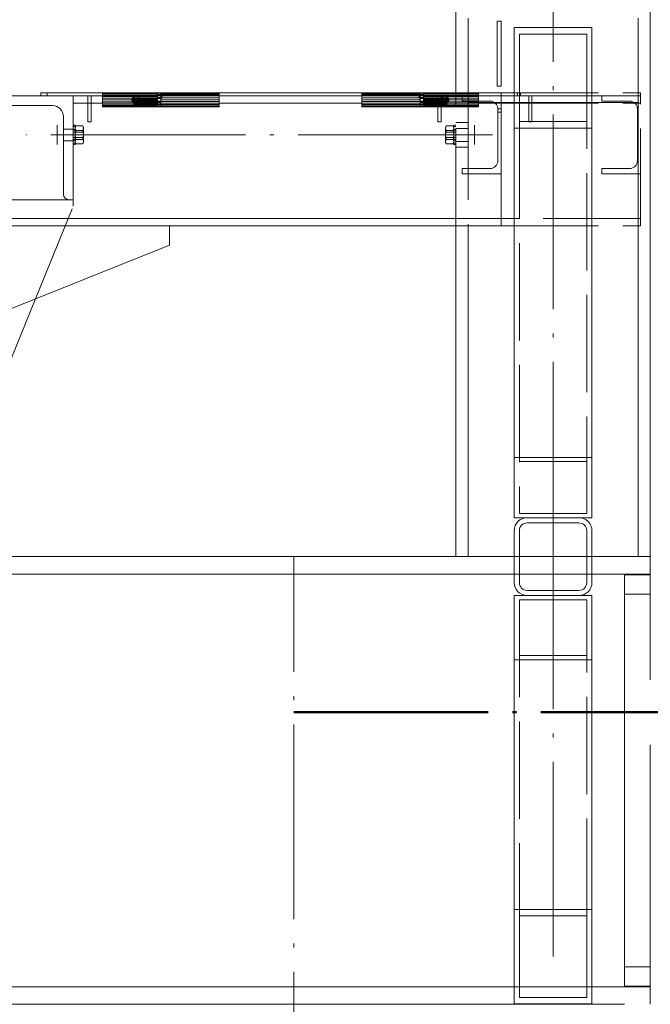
# Paper-space layout 'Layout1' of a CAD drawing. Extents: x -2 to 1380, y -36 to 422.
# Tile 6 of 54: x 124 to 143, y 234 to 264. Entities that reach past the tile are written whole.
import ezdxf

# ---------------------------------------------------------------- set-up
doc = ezdxf.new("R2010")
doc.units = 0
doc.linetypes.add('ACAD_ISO02W100', pattern=[15, 12, -3])
doc.linetypes.add('ACAD_ISO04W100', pattern=[30.5, 24, -3, 0.5, -3])
for name, color, linetype, lineweight in [('SS_1.ET-HALA_TaO-JD', 9, 'CONTINUOUS', 13), ('SS_1.ET-HALA_TaO-JD-LAVKA', 9, 'CONTINUOUS', 13), ('SS_1.ET-HALA_TaO-JD-LAVKA-OKOP.PLECH', 9, 'CONTINUOUS', 13), ('SS_1.ET-HALA_TaO-JD-LAVKA-PLECH', 9, 'CONTINUOUS', 13), ('SS_1.ET-HALA_TaO-JD-LAVKA-PLECH-VYZTUHA', 9, 'CONTINUOUS', 13), ('SS_1.ET-HALA_TaO-JD-LAVKA-ZABRADLI', 9, 'CONTINUOUS', 13), ('SS_1.ET-HALA_TaO-SLOUP', 9, 'CONTINUOUS', 13), ('SS_1.ET-HALA_TaO-ZTUZENI_SVISLE', 9, 'CONTINUOUS', 13), ('SS_2.ET-HALA_TaO-PRISTAVBA-VNITRNI_KCE', 190, 'CONTINUOUS', 50)]:
    doc.layers.add(name, color=color, linetype=linetype, lineweight=lineweight)

psp = doc.layouts.get("Layout1")

# ---------------------------------------------------------------- linework, layer by layer
at = {"layer": 'SS_1.ET-HALA_TaO-JD', "color": 5, "linetype": 'Continuous', "ltscale": 0.25}
for p, q in [((125.4067, 262.0939), (122.2067, 262.0939)), ((125.4067, 258.8939), (125.4067, 262.0939)), ((122.3767, 261.7939), (124.7667, 261.7939)), ((125.1067, 261.4539), (125.1067, 259.0639)), ((125.4067, 258.8939), (125.2767, 258.8939)), ((122.2067, 250.8539), (124.2419, 255.84))]:
    psp.add_line(p, q, dxfattribs=at)
at = {"layer": 'SS_1.ET-HALA_TaO-JD', "color": 7, "linetype": 'ACAD_ISO04W100', "ltscale": 0.25}
for p, q in [((124.9067, 260.5939), (124.9067, 261.1939)), ((124.9067, 260.5939), (124.9067, 261.1939)), ((137.7867, 260.5939), (137.7867, 261.1939)), ((137.7867, 260.5939), (137.7867, 261.1939)), ((138.3427, 260.8939), (123.9427, 260.8939)), ((138.3427, 260.8939), (123.9427, 260.8939))]:
    psp.add_line(p, q, dxfattribs=at)
at = {"layer": 'SS_1.ET-HALA_TaO-JD', "color": 3, "linetype": 'ACAD_ISO02W100', "ltscale": 0.25}
for p, q in [((125.4067, 261.074), (125.1067, 261.074)), ((125.1067, 260.7139), (125.4067, 260.7139))]:
    psp.add_line(p, q, dxfattribs=at)
at = {"layer": 'SS_1.ET-HALA_TaO-JD', "color": 9, "linetype": 'ACAD_ISO02W100', "ltscale": 0.25}
for p, q in [((125.4667, 261.1939), (125.4067, 261.1939)), ((125.4067, 261.1537), (125.4667, 261.1537)), ((125.4667, 261.0639), (125.4067, 261.0639)), ((125.4067, 261.0439), (125.4667, 261.0439)), ((125.4667, 261.0412), (125.4067, 261.0412)), ((125.4667, 261.1537), (125.4667, 261.1939)), ((125.4882, 261.1711), (125.4667, 261.1339)), ((125.4667, 261.1258), (125.4882, 261.1711)), ((125.4882, 261.1711), (125.4667, 261.1018)), ((125.4667, 261.0439), (125.4667, 261.1537)), ((125.4667, 261.1018), (125.4882, 261.0325)), ((125.4667, 261.1018), (125.4815, 261.0539)), ((125.4882, 261.0325), (125.4667, 261.0636)), ((125.4734, 261.0539), (125.4667, 261.0636)), ((125.4667, 260.8939), (125.4667, 261.0439)), ((125.4667, 261.0325), (125.7267, 261.0325)), ((125.4882, 261.0325), (125.4667, 261.0139)), ((125.4667, 260.9561), (125.4882, 261.0325)), ((125.4882, 261.0325), (125.4667, 260.8939)), ((125.4882, 261.0325), (125.4734, 261.0539)), ((125.7053, 261.1711), (125.4882, 261.1711)), ((125.7267, 261.1018), (125.7053, 261.1711)), ((125.7053, 261.1711), (125.7267, 261.1258)), ((125.7267, 261.1339), (125.7053, 261.1711)), ((125.7267, 261.1018), (125.7053, 261.0325)), ((125.7267, 261.0636), (125.7053, 261.0325)), ((125.72, 261.0539), (125.7053, 261.0325)), ((125.7267, 260.8939), (125.7053, 261.0325)), ((125.7267, 260.9561), (125.7053, 261.0325)), ((125.7267, 261.0139), (125.7053, 261.0325)), ((125.7267, 261.0636), (125.72, 261.0539)), ((125.7267, 261.1018), (125.7267, 261.1339)), ((125.7267, 261.0636), (125.7267, 261.1018)), ((125.7267, 261.0139), (125.7267, 261.0636)), ((125.7267, 260.8939), (125.7267, 261.0139)), ((136.9082, 261.1711), (136.8867, 261.1339)), ((136.8867, 261.1258), (136.9082, 261.1711)), ((136.9082, 261.1711), (136.8867, 261.1018)), ((136.8867, 261.1339), (136.8867, 261.1018)), ((136.9082, 261.0325), (136.8867, 261.1018)), ((136.8867, 261.1018), (136.8867, 261.0636)), ((136.9015, 261.0539), (136.8867, 261.1018)), ((136.9082, 261.0325), (136.8867, 261.0636)), ((136.8867, 261.0636), (136.8867, 261.0139)), ((136.8934, 261.0539), (136.8867, 261.0636)), ((136.8867, 261.0325), (137.1467, 261.0325)), ((136.9082, 261.0325), (136.8867, 261.0139)), ((136.9082, 261.0325), (136.8867, 260.9561)), ((136.9082, 261.0325), (136.8867, 260.8939)), ((136.8867, 261.0139), (136.8867, 260.8939)), ((136.9082, 261.0325), (136.8934, 261.0539)), ((137.1253, 261.1711), (136.9082, 261.1711)), ((137.1467, 261.1018), (137.1253, 261.1711)), ((137.1253, 261.1711), (137.1467, 261.1258)), ((137.1467, 261.1339), (137.1253, 261.1711)), ((137.1253, 261.0325), (137.1467, 261.1018)), ((137.1467, 261.0636), (137.1253, 261.0325)), ((137.14, 261.0539), (137.1253, 261.0325)), ((137.1467, 260.8939), (137.1253, 261.0325)), ((137.1253, 261.0325), (137.1467, 260.9561)), ((137.1467, 261.0139), (137.1253, 261.0325)), ((137.1319, 261.0539), (137.1467, 261.1018)), ((137.1467, 261.0636), (137.14, 261.0539)), ((137.2067, 261.1939), (137.1467, 261.1939)), ((137.1467, 261.1939), (137.1467, 261.1537)), ((137.1467, 261.1537), (137.2067, 261.1537)), ((137.1467, 261.1537), (137.1467, 261.0439)), ((137.2067, 261.0639), (137.1467, 261.0639)), ((137.1467, 261.0439), (137.2067, 261.0439)), ((137.1467, 261.0439), (137.1467, 260.8939)), ((137.2067, 261.0412), (137.1467, 261.0412)), ((125.4067, 260.9789), (125.4667, 260.9789)), ((125.4667, 260.8939), (125.4067, 260.8939)), ((125.4067, 260.8089), (125.4667, 260.8089)), ((125.4067, 260.7467), (125.4667, 260.7467)), ((125.4067, 260.7439), (125.4667, 260.7439)), ((125.4067, 260.7239), (125.4667, 260.7239)), ((125.4667, 260.9739), (125.7267, 260.9739)), ((125.4882, 260.7554), (125.4667, 260.8939)), ((125.7267, 260.8939), (125.4667, 260.8939)), ((125.4667, 260.7439), (125.4667, 260.8939)), ((125.4667, 260.8318), (125.4882, 260.7554)), ((125.7267, 260.8139), (125.4667, 260.8139)), ((125.4667, 260.7739), (125.4882, 260.7554)), ((125.7267, 260.7554), (125.4667, 260.7554)), ((125.4882, 260.7554), (125.4667, 260.7242)), ((125.4882, 260.7554), (125.4667, 260.6861)), ((125.4667, 260.6341), (125.4667, 260.7439)), ((125.4815, 260.7339), (125.4667, 260.6861)), ((125.4882, 260.7554), (125.4815, 260.7339)), ((125.7267, 260.8939), (125.7053, 260.7554)), ((125.7267, 260.8318), (125.7053, 260.7554)), ((125.7053, 260.7554), (125.7267, 260.7739)), ((125.7053, 260.7554), (125.7267, 260.6861)), ((125.7267, 260.7242), (125.7053, 260.7554)), ((125.7053, 260.7554), (125.7119, 260.7339)), ((125.7119, 260.7339), (125.7267, 260.6861)), ((125.7267, 260.8318), (125.7267, 260.8939)), ((125.7267, 260.7739), (125.7267, 260.8318)), ((125.7267, 260.6861), (125.7267, 260.7739)), ((136.8867, 260.9739), (137.1467, 260.9739)), ((136.9082, 260.7554), (136.8867, 260.8939)), ((137.1467, 260.8939), (136.8867, 260.8939)), ((136.8867, 260.8939), (136.8867, 260.8318)), ((136.9082, 260.7554), (136.8867, 260.8318)), ((136.8867, 260.8318), (136.8867, 260.7739)), ((137.1467, 260.8139), (136.8867, 260.8139)), ((136.8867, 260.7739), (136.9082, 260.7554)), ((136.8867, 260.7739), (136.8867, 260.6861)), ((137.1467, 260.7554), (136.8867, 260.7554)), ((136.9082, 260.7554), (136.8867, 260.7242)), ((136.8867, 260.6861), (136.9082, 260.7554)), ((136.8867, 260.6861), (136.9015, 260.7339)), ((136.9015, 260.7339), (136.9082, 260.7554)), ((137.1467, 260.8939), (137.1253, 260.7554)), ((137.1253, 260.7554), (137.1467, 260.8318)), ((137.1253, 260.7554), (137.1467, 260.7739)), ((137.1467, 260.6861), (137.1253, 260.7554)), ((137.1467, 260.7242), (137.1253, 260.7554)), ((137.1319, 260.7339), (137.1253, 260.7554)), ((137.1467, 260.6861), (137.1319, 260.7339)), ((137.1467, 260.9789), (137.2067, 260.9789)), ((137.2067, 260.8939), (137.1467, 260.8939)), ((137.1467, 260.8939), (137.1467, 260.7439)), ((137.1467, 260.8089), (137.2067, 260.8089)), ((137.1467, 260.7467), (137.2067, 260.7467)), ((137.1467, 260.7439), (137.2067, 260.7439)), ((137.1467, 260.7439), (137.1467, 260.6341)), ((137.1467, 260.7239), (137.2067, 260.7239)), ((125.4667, 260.6341), (125.4067, 260.6341)), ((125.4067, 260.5939), (125.4667, 260.5939)), ((125.4667, 260.6861), (125.4882, 260.6168)), ((125.4667, 260.6621), (125.4882, 260.6168)), ((125.4667, 260.6539), (125.4882, 260.6168)), ((125.4667, 260.5939), (125.4667, 260.6341)), ((125.4882, 260.6168), (125.7053, 260.6168)), ((125.7053, 260.6168), (125.7267, 260.6861)), ((125.7053, 260.6168), (125.7267, 260.6621)), ((125.7053, 260.6168), (125.7267, 260.6539)), ((125.7267, 260.6621), (125.7267, 260.6861)), ((125.7267, 260.6539), (125.7267, 260.6621)), ((136.8867, 260.6861), (136.9082, 260.6168)), ((136.8867, 260.6861), (136.8867, 260.6621)), ((136.8867, 260.6621), (136.9082, 260.6168)), ((136.8867, 260.6621), (136.8867, 260.6539)), ((136.8867, 260.6539), (136.9082, 260.6168)), ((136.9082, 260.6168), (137.1253, 260.6168)), ((137.1253, 260.6168), (137.1467, 260.6861)), ((137.1253, 260.6168), (137.1467, 260.6621)), ((137.1253, 260.6168), (137.1467, 260.6539)), ((137.2067, 260.6341), (137.1467, 260.6341)), ((137.1467, 260.6341), (137.1467, 260.5939)), ((137.1467, 260.5939), (137.2067, 260.5939)), ((125.4067, 258.6939), (125.4067, 258.8939)), ((124.2419, 255.84), (125.4067, 258.6939))]:
    psp.add_line(p, q, dxfattribs=at)
at = {"layer": 'SS_1.ET-HALA_TaO-JD', "color": 5, "linetype": 'Continuous', "ltscale": 0.25, "extrusion": (-1.41826e-12, -3.42392e-12, -1)}
psp.add_arc((-124.7667, 261.4539, 0), 0.34, 90, 180, dxfattribs=at)
at = {"layer": 'SS_1.ET-HALA_TaO-JD', "color": 5, "linetype": 'Continuous', "ltscale": 0.25}
psp.add_arc((125.2767, 259.0639), 0.17, 180, 270, dxfattribs=at)
at = {"layer": 'SS_1.ET-HALA_TaO-JD-LAVKA', "color": 9, "linetype": 'ACAD_ISO04W100', "ltscale": 0.25}
for p in [(142.9067, 262.0939), (138.6067, 262.0939)]:
    psp.add_line(p, (119.2067, 262.0939), dxfattribs=at)
at = {"layer": 'SS_1.ET-HALA_TaO-JD-LAVKA', "color": 9, "linetype": 'ACAD_ISO02W100', "ltscale": 0.25}
for p, q in [((128.0067, 262.1927), (126.3067, 262.1927)), ((126.3067, 262.1927), (126.3067, 262.1561)), ((128.0067, 262.1783), (126.3067, 262.1783)), ((126.3067, 262.1561), (128.0067, 262.1561)), ((126.3067, 262.1561), (126.3067, 262.0939)), ((128.0067, 262.1162), (126.3067, 262.1162)), ((126.3067, 262.0939), (126.3067, 262.077)), ((126.3067, 262.077), (128.0067, 262.077)), ((126.3067, 262.077), (126.3067, 261.9739)), ((128.0067, 262.021), (126.3067, 262.021)), ((128.0067, 261.9739), (126.3067, 261.9739)), ((126.3067, 261.9739), (126.3067, 261.8739)), ((127.2796, 262.0939), (127.2067, 261.9739)), ((127.2764, 262.0939), (127.2067, 261.9739)), ((127.2067, 261.9739), (127.2867, 262.0807)), ((127.2867, 262.0645), (127.2067, 261.9739)), ((127.2067, 261.9739), (127.2867, 262.0211)), ((127.2867, 261.999), (127.2067, 261.9739)), ((127.2067, 261.9739), (127.2867, 261.8362)), ((127.2867, 261.8421), (127.2067, 261.9739)), ((127.2067, 261.9739), (127.2817, 261.8739)), ((127.2867, 261.8834), (127.2067, 261.9739)), ((127.2867, 261.9268), (127.2067, 261.9739)), ((127.2867, 261.9489), (127.2067, 261.9739)), ((127.2867, 262.1117), (127.2764, 262.0939)), ((127.2867, 262.1057), (127.2796, 262.0939)), ((128.0067, 262.1117), (127.2867, 262.1117)), ((127.2867, 262.1117), (127.2867, 262.0807)), ((128.0067, 262.1057), (127.2867, 262.1057)), ((127.2867, 262.0807), (127.4267, 262.0807)), ((127.2867, 262.0807), (127.2867, 262.0211)), ((128.0067, 262.0645), (127.2867, 262.0645)), ((127.2867, 262.0211), (127.4267, 262.0211)), ((127.2867, 262.0211), (127.2867, 261.9489)), ((128.0067, 261.999), (127.2867, 261.999)), ((127.4267, 261.9489), (127.2867, 261.9489)), ((127.2867, 261.9489), (127.2867, 261.8834)), ((127.2867, 261.9268), (128.0067, 261.9268)), ((127.4094, 262.0963), (127.4067, 262.0869)), ((127.4073, 262.0939), (127.4067, 262.092)), ((127.4067, 262.092), (127.4067, 262.0654)), ((127.4094, 262.0731), (127.4067, 262.0654)), ((127.4067, 262.0654), (127.4067, 262.0144)), ((127.4094, 262.058), (127.4067, 262.0516)), ((127.4094, 262.0177), (127.4067, 262.0144)), ((127.4067, 262.0144), (127.4067, 261.9525)), ((127.4094, 261.9972), (127.4067, 261.9954)), ((127.4094, 261.9507), (127.4067, 261.9525)), ((127.4067, 261.9525), (127.4067, 261.8963)), ((127.4067, 261.9335), (127.4094, 261.9301)), ((127.4094, 262.1018), (127.4073, 262.0939)), ((127.4167, 262.109), (127.4094, 262.1018)), ((127.4167, 262.1032), (127.4094, 262.0963)), ((127.4094, 262.0939), (127.4094, 262.1018)), ((127.4094, 262.0731), (127.4094, 262.0939)), ((127.4167, 262.0787), (127.4094, 262.0731)), ((127.4094, 262.0177), (127.4094, 262.0731)), ((127.4167, 262.0628), (127.4094, 262.058)), ((127.4167, 262.0202), (127.4094, 262.0177)), ((127.4094, 261.9507), (127.4094, 262.0177)), ((127.4167, 261.9985), (127.4094, 261.9972)), ((127.4167, 261.9494), (127.4094, 261.9507)), ((127.4094, 261.8898), (127.4094, 261.9507)), ((127.4094, 261.9301), (127.4167, 261.9277)), ((127.4267, 262.1117), (127.4167, 262.109)), ((127.4167, 262.0939), (127.4167, 262.109)), ((127.4267, 262.1057), (127.4167, 262.1032)), ((127.4167, 262.0787), (127.4167, 262.0939)), ((127.4267, 262.0807), (127.4167, 262.0787)), ((127.4167, 262.0202), (127.4167, 262.0787)), ((127.4267, 262.0645), (127.4167, 262.0628)), ((127.4267, 262.0211), (127.4167, 262.0202)), ((127.4167, 261.9494), (127.4167, 262.0202)), ((127.4267, 261.999), (127.4167, 261.9985)), ((127.4267, 261.9489), (127.4167, 261.9494)), ((127.4167, 261.8851), (127.4167, 261.9494)), ((127.4267, 261.9268), (127.4167, 261.9277)), ((127.4267, 262.1117), (127.4267, 262.0939)), ((127.4267, 262.0939), (127.4267, 262.0807)), ((127.4267, 262.0807), (128.0067, 262.0807)), ((127.4267, 262.0807), (127.4267, 262.0211)), ((127.4267, 262.0211), (128.0067, 262.0211)), ((127.4267, 262.0211), (127.4267, 261.9489)), ((128.0067, 261.9489), (127.4267, 261.9489)), ((127.4267, 261.9489), (127.4267, 261.8834)), ((128.0067, 261.9739), (127.9694, 261.8739)), ((127.9851, 261.9016), (128.0067, 261.9739)), ((128.0067, 262.1904), (128.0067, 262.1927)), ((128.1067, 262.1904), (128.0067, 262.1904)), ((128.0067, 262.1748), (128.0067, 262.1904)), ((128.1067, 262.1811), (128.0067, 262.1811)), ((128.0067, 262.1561), (128.0067, 262.1748)), ((128.0067, 262.1467), (128.0067, 262.1561)), ((128.0067, 262.1417), (128.0067, 262.1467)), ((128.1067, 262.1417), (128.0067, 262.1417)), ((128.0067, 262.1124), (128.0067, 262.1417)), ((128.1067, 262.1162), (128.0067, 262.1162)), ((128.0067, 262.0939), (128.0067, 262.1124)), ((128.0067, 262.077), (128.0067, 262.0939)), ((128.0067, 262.0606), (128.0067, 262.077)), ((128.0067, 262.0481), (128.0067, 262.0606)), ((128.1067, 262.0481), (128.0067, 262.0481)), ((128.0067, 262.0146), (128.0067, 262.0481)), ((128.0067, 261.9739), (128.0067, 262.0146)), ((128.1067, 262.0133), (128.0067, 262.0133)), ((128.0067, 261.9528), (128.0067, 261.9739)), ((128.0067, 261.9346), (128.0067, 261.9528)), ((128.1067, 261.9346), (128.0067, 261.9346)), ((128.0067, 261.9096), (128.0067, 261.9346)), ((128.1067, 262.191), (128.1284, 262.1671)), ((128.1715, 262.1627), (128.1067, 262.191)), ((129.9067, 262.191), (128.1067, 262.191)), ((128.1067, 262.191), (128.1067, 262.1904)), ((128.1067, 262.1904), (128.1067, 262.1839)), ((128.1067, 262.1839), (128.1067, 262.1825)), ((129.9067, 262.1825), (128.1067, 262.1825)), ((128.1067, 262.1825), (128.1067, 262.157)), ((128.1284, 262.1671), (128.1067, 262.1513)), ((128.1067, 262.157), (128.1067, 262.1417)), ((128.1368, 262.1218), (128.1067, 262.1513)), ((128.1067, 261.9739), (128.1715, 262.1474)), ((128.1067, 262.1417), (128.1067, 262.1322)), ((128.1067, 262.1322), (128.1067, 262.1254)), ((129.9067, 262.1254), (128.1067, 262.1254)), ((128.1067, 262.1254), (128.1067, 262.0939)), ((128.1368, 262.1106), (128.1067, 262.0734)), ((128.1067, 262.0939), (128.1067, 262.078)), ((128.1067, 262.078), (128.1067, 262.0481)), ((128.1067, 262.0734), (128.1284, 262.0463)), ((128.1067, 262.0481), (128.1067, 262.0403)), ((128.1284, 262.0463), (128.1067, 261.9739)), ((128.1067, 262.0403), (128.1067, 262.033)), ((129.9067, 262.033), (128.1067, 262.033)), ((128.1067, 262.033), (128.1067, 261.9673)), ((129.9067, 261.9739), (128.1067, 261.9739)), ((128.1067, 261.9673), (128.1067, 261.9346)), ((128.1067, 261.9346), (128.1067, 261.931)), ((128.1067, 261.931), (128.1067, 261.9268)), ((129.9067, 261.9268), (128.1067, 261.9268)), ((128.1067, 261.9268), (128.1067, 261.8739)), ((128.1284, 262.1671), (128.1368, 262.1218)), ((128.1368, 262.1106), (128.1284, 262.0463)), ((128.1368, 262.1218), (128.1368, 262.1106)), ((129.9067, 262.1627), (128.1715, 262.1627)), ((128.1715, 262.1474), (128.1715, 262.1627)), ((129.9067, 262.1474), (128.1715, 262.1474)), ((129.9067, 262.191), (129.9067, 262.1825)), ((129.9067, 262.1825), (129.9067, 262.1254)), ((129.9067, 262.1254), (129.9067, 262.0939)), ((129.9067, 262.0939), (129.9067, 262.033)), ((129.9067, 262.033), (129.9067, 261.9268)), ((129.9067, 261.9268), (129.9067, 261.8316)), ((136.1067, 262.191), (134.3067, 262.191)), ((134.3067, 262.1825), (134.3067, 262.191)), ((136.1067, 262.1825), (134.3067, 262.1825)), ((134.3067, 262.1254), (134.3067, 262.1825)), ((136.0419, 262.1627), (134.3067, 262.1627)), ((136.0419, 262.1474), (134.3067, 262.1474)), ((136.1067, 262.1254), (134.3067, 262.1254)), ((134.3067, 262.0939), (134.3067, 262.1254)), ((134.3067, 262.033), (134.3067, 262.0939)), ((136.1067, 262.033), (134.3067, 262.033)), ((134.3067, 261.9268), (134.3067, 262.033)), ((136.1067, 261.9739), (134.3067, 261.9739)), ((136.1067, 261.9268), (134.3067, 261.9268)), ((134.3067, 261.8316), (134.3067, 261.9268)), ((136.1067, 262.191), (136.0419, 262.1627)), ((136.0419, 262.1627), (136.0419, 262.1474)), ((136.0419, 262.1474), (136.1067, 261.9739)), ((136.0766, 262.1218), (136.0851, 262.1671)), ((136.1067, 262.1513), (136.0766, 262.1218)), ((136.0766, 262.1106), (136.0766, 262.1218)), ((136.0851, 262.0463), (136.0766, 262.1106)), ((136.1067, 262.0734), (136.0766, 262.1106)), ((136.0851, 262.1671), (136.1067, 262.191)), ((136.1067, 262.1513), (136.0851, 262.1671)), ((136.0851, 262.0463), (136.1067, 262.0734)), ((136.1067, 261.9739), (136.0851, 262.0463)), ((136.1067, 262.1904), (136.1067, 262.191)), ((136.2067, 262.1904), (136.1067, 262.1904)), ((136.1067, 262.1839), (136.1067, 262.1904)), ((136.1067, 262.1825), (136.1067, 262.1839)), ((136.1067, 262.157), (136.1067, 262.1825)), ((136.2067, 262.1811), (136.1067, 262.1811)), ((136.1067, 262.1417), (136.1067, 262.157)), ((136.2067, 262.1417), (136.1067, 262.1417)), ((136.1067, 262.1322), (136.1067, 262.1417)), ((136.1067, 262.1254), (136.1067, 262.1322)), ((136.1067, 262.0939), (136.1067, 262.1254)), ((136.2067, 262.1162), (136.1067, 262.1162)), ((136.1067, 262.078), (136.1067, 262.0939)), ((136.1067, 262.0481), (136.1067, 262.078)), ((136.2067, 262.0481), (136.1067, 262.0481)), ((136.1067, 262.0403), (136.1067, 262.0481)), ((136.1067, 262.033), (136.1067, 262.0403)), ((136.1067, 261.9673), (136.1067, 262.033)), ((136.2067, 262.0133), (136.1067, 262.0133)), ((136.1067, 261.9346), (136.1067, 261.9673)), ((136.2067, 261.9346), (136.1067, 261.9346)), ((136.1067, 261.931), (136.1067, 261.9346)), ((136.1067, 261.9268), (136.1067, 261.931)), ((136.1067, 261.8739), (136.1067, 261.9268)), ((137.9067, 262.1927), (136.2067, 262.1927)), ((136.2067, 262.1927), (136.2067, 262.1904)), ((136.2067, 262.1904), (136.2067, 262.1748)), ((137.9067, 262.1783), (136.2067, 262.1783)), ((136.2067, 262.1748), (136.2067, 262.1561)), ((136.2067, 262.1561), (137.9067, 262.1561)), ((136.2067, 262.1561), (136.2067, 262.1467)), ((136.2067, 262.1467), (136.2067, 262.1417)), ((136.2067, 262.1417), (136.2067, 262.1124)), ((137.9067, 262.1162), (136.2067, 262.1162)), ((136.2067, 262.1124), (136.2067, 262.0939)), ((136.9267, 262.1117), (136.2067, 262.1117)), ((136.9267, 262.1057), (136.2067, 262.1057)), ((136.2067, 262.0939), (136.2067, 262.077)), ((136.2067, 262.0807), (136.6567, 262.0807)), ((136.2067, 262.077), (137.9067, 262.077)), ((136.2067, 262.077), (136.2067, 262.0606)), ((136.9267, 262.0645), (136.2067, 262.0645)), ((136.2067, 262.0606), (136.2067, 262.0481)), ((136.2067, 262.0481), (136.2067, 262.0146)), ((136.2067, 262.0211), (136.6567, 262.0211)), ((137.9067, 262.021), (136.2067, 262.021)), ((136.2067, 262.0146), (136.2067, 261.9739)), ((136.9267, 261.999), (136.2067, 261.999)), ((136.2067, 261.9739), (136.2284, 261.9016)), ((136.2441, 261.8739), (136.2067, 261.9739)), ((136.6567, 261.9739), (136.2067, 261.9739)), ((136.2067, 261.9739), (136.2067, 261.9528)), ((136.2067, 261.9528), (136.2067, 261.9346)), ((136.6567, 261.9489), (136.2067, 261.9489)), ((136.2067, 261.9346), (136.2067, 261.9096)), ((136.2067, 261.9268), (136.9267, 261.9268)), ((136.6567, 262.0807), (136.7867, 262.0807)), ((136.6567, 262.0211), (136.7867, 262.0211)), ((137.9067, 261.9739), (136.6567, 261.9739)), ((136.7867, 261.9489), (136.6567, 261.9489)), ((136.7967, 262.109), (136.7867, 262.1117)), ((136.7867, 262.0939), (136.7867, 262.1117)), ((136.7967, 262.1032), (136.7867, 262.1057)), ((136.7867, 262.0807), (136.7867, 262.0939)), ((136.7967, 262.0787), (136.7867, 262.0807)), ((136.7867, 262.0807), (136.9267, 262.0807)), ((136.7867, 262.0211), (136.7867, 262.0807)), ((136.7967, 262.0628), (136.7867, 262.0645)), ((136.7967, 262.0202), (136.7867, 262.0211)), ((136.7867, 262.0211), (136.9267, 262.0211)), ((136.7867, 261.9489), (136.7867, 262.0211)), ((136.7967, 261.9985), (136.7867, 261.999)), ((136.7967, 261.9494), (136.7867, 261.9489)), ((136.9267, 261.9489), (136.7867, 261.9489)), ((136.7867, 261.8834), (136.7867, 261.9489)), ((136.7967, 261.9277), (136.7867, 261.9268)), ((136.804, 262.1018), (136.7967, 262.109)), ((136.7967, 262.109), (136.7967, 262.0939)), ((136.804, 262.0963), (136.7967, 262.1032)), ((136.7967, 262.0939), (136.7967, 262.0787)), ((136.804, 262.0731), (136.7967, 262.0787)), ((136.7967, 262.0787), (136.7967, 262.0202)), ((136.804, 262.058), (136.7967, 262.0628)), ((136.804, 262.0177), (136.7967, 262.0202)), ((136.7967, 262.0202), (136.7967, 261.9494)), ((136.804, 261.9972), (136.7967, 261.9985)), ((136.804, 261.9507), (136.7967, 261.9494)), ((136.7967, 261.9494), (136.7967, 261.8851)), ((136.7967, 261.9277), (136.804, 261.9301)), ((136.8062, 262.0939), (136.804, 262.1018)), ((136.804, 262.1018), (136.804, 262.0939)), ((136.8067, 262.0869), (136.804, 262.0963)), ((136.804, 262.0939), (136.804, 262.0731)), ((136.8067, 262.0654), (136.804, 262.0731)), ((136.804, 262.0731), (136.804, 262.0177)), ((136.8067, 262.0516), (136.804, 262.058)), ((136.8067, 262.0144), (136.804, 262.0177)), ((136.804, 262.0177), (136.804, 261.9507)), ((136.8067, 261.9954), (136.804, 261.9972)), ((136.8067, 261.9525), (136.804, 261.9507)), ((136.804, 261.9507), (136.804, 261.8898)), ((136.804, 261.9301), (136.8067, 261.9335)), ((136.8067, 262.092), (136.8062, 262.0939)), ((136.8067, 262.0654), (136.8067, 262.092)), ((136.8067, 262.0144), (136.8067, 262.0654)), ((136.8067, 261.9525), (136.8067, 262.0144)), ((136.8067, 261.8963), (136.8067, 261.9525)), ((136.937, 262.0939), (136.9267, 262.1117)), ((136.9267, 262.0807), (136.9267, 262.1117)), ((136.9339, 262.0939), (136.9267, 262.1057)), ((136.9267, 262.0807), (137.0067, 261.9739)), ((136.9267, 262.0211), (136.9267, 262.0807)), ((137.0067, 261.9739), (136.9267, 262.0645)), ((136.9267, 262.0211), (137.0067, 261.9739)), ((136.9267, 261.9489), (136.9267, 262.0211)), ((137.0067, 261.9739), (136.9267, 261.999)), ((137.0067, 261.9739), (136.9267, 261.9489)), ((137.0067, 261.9739), (136.9267, 261.9268)), ((137.0067, 261.9739), (136.9267, 261.8834)), ((137.0067, 261.9739), (136.9267, 261.8421)), ((136.9267, 261.8362), (137.0067, 261.9739)), ((136.9267, 261.8834), (136.9267, 261.9489)), ((136.9318, 261.8739), (137.0067, 261.9739)), ((137.0067, 261.9739), (136.9339, 262.0939)), ((137.0067, 261.9739), (136.937, 262.0939)), ((137.9067, 262.1561), (137.9067, 262.1927)), ((137.9067, 262.0939), (137.9067, 262.1561)), ((137.9067, 262.077), (137.9067, 262.0939)), ((137.9067, 261.9739), (137.9067, 262.077)), ((137.9067, 261.8939), (137.9067, 261.9739)), ((141.7067, 262.0939), (141.7067, 261.9339)), ((141.7067, 261.9339), (142.5667, 261.9339)), ((142.9067, 258.0939), (142.9067, 262.0939)), ((128.0067, 261.9149), (126.3067, 261.9149)), ((126.3067, 261.8739), (126.3067, 261.8004)), ((126.3067, 261.8225), (128.0067, 261.8225)), ((127.9419, 261.8004), (126.3067, 261.8004)), ((126.3067, 261.8004), (126.3067, 261.7852)), ((127.9419, 261.7852), (126.3067, 261.7852)), ((126.3067, 261.7852), (126.3067, 261.7569)), ((126.3067, 261.7654), (128.0067, 261.7654)), ((126.3067, 261.7569), (128.0067, 261.7569)), ((127.2817, 261.8739), (127.2867, 261.8672)), ((127.4267, 261.8834), (127.2867, 261.8834)), ((127.2867, 261.8834), (127.2867, 261.8421)), ((127.2867, 261.8672), (128.0067, 261.8672)), ((127.4267, 261.8421), (127.2867, 261.8421)), ((127.2867, 261.8421), (127.2867, 261.8362)), ((127.2867, 261.8362), (128.0067, 261.8362)), ((127.4094, 261.8898), (127.4067, 261.8963)), ((127.4067, 261.8963), (127.4067, 261.8739)), ((127.4094, 261.8748), (127.4067, 261.8824)), ((127.4067, 261.8739), (127.4067, 261.861)), ((127.4094, 261.8515), (127.4067, 261.861)), ((127.4067, 261.861), (127.4067, 261.8559)), ((127.4067, 261.8559), (127.4094, 261.846)), ((127.4167, 261.8851), (127.4094, 261.8898)), ((127.4094, 261.8739), (127.4094, 261.8898)), ((127.4167, 261.8692), (127.4094, 261.8748)), ((127.4094, 261.8515), (127.4094, 261.8739)), ((127.4167, 261.8446), (127.4094, 261.8515)), ((127.4094, 261.846), (127.4094, 261.8515)), ((127.4094, 261.846), (127.4167, 261.8388)), ((127.4267, 261.8834), (127.4167, 261.8851)), ((127.4167, 261.8739), (127.4167, 261.8851)), ((127.4167, 261.8446), (127.4167, 261.8739)), ((127.4267, 261.8672), (127.4167, 261.8692)), ((127.4267, 261.8421), (127.4167, 261.8446)), ((127.4167, 261.8388), (127.4167, 261.8446)), ((127.4167, 261.8388), (127.4267, 261.8362)), ((128.0067, 261.8834), (127.4267, 261.8834)), ((127.4267, 261.8834), (127.4267, 261.8739)), ((127.4267, 261.8739), (127.4267, 261.8421)), ((128.0067, 261.8421), (127.4267, 261.8421)), ((127.4267, 261.8421), (127.4267, 261.8362)), ((127.9694, 261.8739), (127.9419, 261.8004)), ((127.9419, 261.8004), (127.9419, 261.7852)), ((127.9419, 261.7852), (128.0067, 261.7569)), ((128.0063, 261.8739), (127.9766, 261.8373)), ((127.9766, 261.8373), (127.9815, 261.8739)), ((127.9766, 261.8373), (127.9766, 261.8261)), ((127.9766, 261.8261), (127.9851, 261.7808)), ((127.9766, 261.8261), (128.0067, 261.7965)), ((127.9815, 261.8739), (127.9851, 261.9016)), ((128.0067, 261.8745), (127.9851, 261.9016)), ((128.0067, 261.7965), (127.9851, 261.7808)), ((127.9851, 261.7808), (128.0067, 261.7569)), ((128.0067, 261.8745), (128.0063, 261.8739)), ((128.0067, 261.8745), (128.0067, 261.9096)), ((128.1067, 261.8998), (128.0067, 261.8998)), ((128.0067, 261.8739), (128.0067, 261.8745)), ((128.0067, 261.8527), (128.0067, 261.8739)), ((128.0067, 261.8316), (128.0067, 261.8527)), ((128.1067, 261.8316), (128.0067, 261.8316)), ((128.0067, 261.8184), (128.0067, 261.8316)), ((128.0067, 261.7965), (128.0067, 261.8184)), ((128.1067, 261.8062), (128.0067, 261.8062)), ((128.0067, 261.7826), (128.0067, 261.7965)), ((128.0067, 261.7668), (128.0067, 261.7826)), ((128.1067, 261.7668), (128.0067, 261.7668)), ((128.0067, 261.7653), (128.0067, 261.7668)), ((128.0067, 261.7569), (128.0067, 261.7653)), ((128.0067, 261.7575), (128.1067, 261.7575)), ((128.1067, 261.8739), (128.1067, 261.8316)), ((128.1067, 261.8709), (129.9067, 261.8709)), ((129.9067, 261.8316), (128.1067, 261.8316)), ((128.1067, 261.8316), (128.1067, 261.7696)), ((129.9067, 261.7918), (128.1067, 261.7918)), ((128.1067, 261.7696), (129.9067, 261.7696)), ((128.1067, 261.7696), (128.1067, 261.769)), ((128.1067, 261.769), (128.1067, 261.7668)), ((128.1067, 261.7668), (128.1067, 261.7641)), ((128.1067, 261.7641), (128.1067, 261.7552)), ((128.1067, 261.7552), (129.9067, 261.7552)), ((129.9067, 261.8316), (129.9067, 261.7696)), ((129.9067, 261.7696), (129.9067, 261.7552)), ((134.3067, 261.8709), (136.1067, 261.8709)), ((136.1067, 261.8316), (134.3067, 261.8316)), ((134.3067, 261.7696), (134.3067, 261.8316)), ((136.1067, 261.7918), (134.3067, 261.7918)), ((134.3067, 261.7696), (136.1067, 261.7696)), ((134.3067, 261.7552), (134.3067, 261.7696)), ((134.3067, 261.7552), (136.1067, 261.7552)), ((136.2067, 261.8998), (136.1067, 261.8998)), ((136.1067, 261.8316), (136.1067, 261.8739)), ((136.2067, 261.8316), (136.1067, 261.8316)), ((136.1067, 261.7696), (136.1067, 261.8316)), ((136.2067, 261.8062), (136.1067, 261.8062)), ((136.1067, 261.769), (136.1067, 261.7696)), ((136.1067, 261.7668), (136.1067, 261.769)), ((136.2067, 261.7668), (136.1067, 261.7668)), ((136.1067, 261.7641), (136.1067, 261.7668)), ((136.1067, 261.7552), (136.1067, 261.7641)), ((136.1067, 261.7575), (136.2067, 261.7575)), ((137.9067, 261.9149), (136.2067, 261.9149)), ((136.2067, 261.9096), (136.2067, 261.8745)), ((136.2284, 261.9016), (136.2067, 261.8745)), ((136.6567, 261.8834), (136.2067, 261.8834)), ((136.2072, 261.8739), (136.2067, 261.8745)), ((136.2067, 261.8745), (136.2067, 261.8739)), ((136.2067, 261.8739), (136.2067, 261.8527)), ((136.2067, 261.8672), (136.9267, 261.8672)), ((136.2067, 261.8527), (136.2067, 261.8316)), ((136.6567, 261.8421), (136.2067, 261.8421)), ((136.2067, 261.8362), (136.9267, 261.8362)), ((136.2067, 261.8316), (136.2067, 261.8184)), ((136.2067, 261.7965), (136.2368, 261.8261)), ((136.2067, 261.8225), (137.9067, 261.8225)), ((136.2067, 261.8184), (136.2067, 261.7965)), ((136.2284, 261.7808), (136.2067, 261.7965)), ((136.2067, 261.7965), (136.2067, 261.7826)), ((136.2067, 261.7569), (136.2715, 261.7852)), ((136.2067, 261.7826), (136.2067, 261.7668)), ((136.2067, 261.7569), (136.2284, 261.7808)), ((136.2067, 261.7668), (136.2067, 261.7653)), ((136.2067, 261.7654), (137.9067, 261.7654)), ((136.2067, 261.7653), (136.2067, 261.7569)), ((136.2067, 261.7569), (137.9067, 261.7569)), ((136.2368, 261.8373), (136.2072, 261.8739)), ((136.2284, 261.9016), (136.232, 261.8739)), ((136.2284, 261.7808), (136.2368, 261.8261)), ((136.232, 261.8739), (136.2368, 261.8373)), ((136.2368, 261.8261), (136.2368, 261.8373)), ((136.2715, 261.8004), (136.2441, 261.8739)), ((137.9067, 261.8004), (136.2715, 261.8004)), ((136.2715, 261.7852), (136.2715, 261.8004)), ((137.9067, 261.7852), (136.2715, 261.7852)), ((136.7867, 261.8834), (136.6567, 261.8834)), ((136.7867, 261.8421), (136.6567, 261.8421)), ((136.7967, 261.8851), (136.7867, 261.8834)), ((136.9267, 261.8834), (136.7867, 261.8834)), ((136.7867, 261.8739), (136.7867, 261.8834)), ((136.7867, 261.8421), (136.7867, 261.8739)), ((136.7967, 261.8692), (136.7867, 261.8672)), ((136.7967, 261.8446), (136.7867, 261.8421)), ((136.9267, 261.8421), (136.7867, 261.8421)), ((136.7867, 261.8362), (136.7867, 261.8421)), ((136.7867, 261.8362), (136.7967, 261.8388)), ((136.804, 261.8898), (136.7967, 261.8851)), ((136.7967, 261.8851), (136.7967, 261.8739)), ((136.804, 261.8748), (136.7967, 261.8692)), ((136.7967, 261.8739), (136.7967, 261.8446)), ((136.804, 261.8515), (136.7967, 261.8446)), ((136.7967, 261.8388), (136.804, 261.846)), ((136.7967, 261.8446), (136.7967, 261.8388)), ((136.8067, 261.8963), (136.804, 261.8898)), ((136.804, 261.8898), (136.804, 261.8739)), ((136.8067, 261.8824), (136.804, 261.8748)), ((136.804, 261.8739), (136.804, 261.8515)), ((136.8067, 261.861), (136.804, 261.8515)), ((136.804, 261.846), (136.8067, 261.8559)), ((136.804, 261.8515), (136.804, 261.846)), ((136.8067, 261.8739), (136.8067, 261.8963)), ((136.8067, 261.861), (136.8067, 261.8739)), ((136.8067, 261.8559), (136.8067, 261.861)), ((136.9267, 261.8421), (136.9267, 261.8834)), ((136.9267, 261.8672), (136.9318, 261.8739)), ((136.9267, 261.8362), (136.9267, 261.8421)), ((137.9067, 261.8739), (137.9067, 261.8939)), ((137.9067, 261.8004), (137.9067, 261.8739)), ((137.9067, 261.7852), (137.9067, 261.8004)), ((137.9067, 261.7569), (137.9067, 261.7852)), ((138.4116, 261.8739), (138.6067, 261.8739)), ((138.6067, 261.6939), (138.5067, 261.6939)), ((138.6067, 261.8739), (142.9067, 261.8739)), ((142.8067, 261.6939), (142.8067, 260.0939)), ((138.6067, 261.5939), (138.5067, 261.5939)), ((142.5667, 259.8539), (141.7067, 259.8539)), ((141.7067, 259.8539), (141.7067, 259.6939)), ((141.7067, 259.6939), (142.9067, 259.6939)), ((142.9067, 258.3139), (138.6067, 258.3139)), ((138.6067, 258.0939), (142.9067, 258.0939))]:
    psp.add_line(p, q, dxfattribs=at)
at = {"layer": 'SS_1.ET-HALA_TaO-JD-LAVKA', "color": 5, "linetype": 'Continuous', "ltscale": 0.25}
for p, q in [((137.4067, 262.0939), (137.4067, 261.9339)), ((137.4067, 261.9339), (138.2667, 261.9339)), ((138.6067, 262.0939), (138.6067, 259.6939)), ((125.4067, 261.8739), (138.4116, 261.8739)), ((138.5067, 261.6939), (138.5067, 260.0939)), ((138.2667, 259.8539), (137.4067, 259.8539)), ((137.4067, 259.8539), (137.4067, 259.6939)), ((137.4067, 259.6939), (138.6067, 259.6939)), ((138.6067, 259.6939), (138.6067, 258.0939)), ((125.2767, 258.8939), (119.3767, 258.8939)), ((138.6067, 258.3139), (119.3767, 258.3139)), ((119.3767, 258.0939), (138.6067, 258.0939)), ((128.3767, 257.4939), (128.3767, 258.0939)), ((120.3767, 254.2939), (128.3767, 257.4939))]:
    psp.add_line(p, q, dxfattribs=at)
at = {"layer": 'SS_1.ET-HALA_TaO-JD-LAVKA', "color": 5, "linetype": 'Continuous', "ltscale": 0.25, "extrusion": (-3.7494e-33, 6.12323e-17, -1)}
psp.add_arc((-138.2667, 261.6939), 0.24, 90, 180, dxfattribs=at)
at = {"layer": 'SS_1.ET-HALA_TaO-JD-LAVKA', "color": 9, "linetype": 'ACAD_ISO02W100', "ltscale": 0.25, "extrusion": (-3.7494e-33, 6.12323e-17, -1)}
for centre, start, end in [((-142.5667, 261.6939), 90, 180), ((-142.5667, 260.0939), 180, 270)]:
    psp.add_arc(centre, 0.24, start, end, dxfattribs=at)
at = {"layer": 'SS_1.ET-HALA_TaO-JD-LAVKA', "color": 5, "linetype": 'Continuous', "ltscale": 0.25, "extrusion": (-2.0092e-12, 4.8507e-12, -1)}
psp.add_arc((-138.2667, 260.0939), 0.24, 180, 270, dxfattribs=at)
at = {"layer": 'SS_1.ET-HALA_TaO-JD-LAVKA-OKOP.PLECH', "color": 5, "linetype": 'Continuous', "ltscale": 0.25}
for p, q in [((137.5867, 264.4939), (137.5867, 262.1939)), ((142.8267, 261.8939), (142.8267, 264.4939)), ((139.0067, 261.8939), (138.6067, 261.8939)), ((142.8267, 261.8939), (141.4067, 261.8939))]:
    psp.add_line(p, q, dxfattribs=at)
at = {"layer": 'SS_1.ET-HALA_TaO-JD-LAVKA-OKOP.PLECH', "color": 9, "linetype": 'ACAD_ISO02W100', "ltscale": 0.25}
for p, q in [((137.5867, 262.1939), (137.5867, 261.8939)), ((138.6067, 261.8939), (137.5867, 261.8939)), ((141.4067, 261.8939), (139.0067, 261.8939))]:
    psp.add_line(p, q, dxfattribs=at)
at = {"layer": 'SS_1.ET-HALA_TaO-JD-LAVKA-OKOP.PLECH', "color": 9, "linetype": 'ACAD_ISO04W100', "ltscale": 0.25}
psp.add_line((137.5867, 261.8939), (142.8267, 261.8939), dxfattribs=at)
psp.add_line((137.5867, 261.8939), (142.8267, 261.8939), dxfattribs=at)
at = {"layer": 'SS_1.ET-HALA_TaO-JD-LAVKA-PLECH', "color": 5, "linetype": 'Continuous', "ltscale": 0.25}
for p, q in [((138.6067, 262.1939), (124.4067, 262.1939)), ((124.4067, 262.1939), (124.4067, 262.0939)), ((138.6067, 262.0939), (125.4067, 262.0939)), ((138.6067, 262.1939), (138.6067, 262.0939))]:
    psp.add_line(p, q, dxfattribs=at)
at = {"layer": 'SS_1.ET-HALA_TaO-JD-LAVKA-PLECH', "color": 9, "linetype": 'ACAD_ISO02W100', "ltscale": 0.25}
for p, q in [((124.6067, 262.1939), (124.6067, 262.0939)), ((137.2067, 262.0939), (137.2067, 262.1939)), ((137.3067, 262.1939), (137.3067, 262.0939)), ((138.6067, 262.1939), (142.9067, 262.1939)), ((142.9067, 262.0939), (138.6067, 262.0939)), ((139.1067, 262.0939), (139.1067, 262.1939)), ((139.2067, 262.1939), (139.2067, 262.0939)), ((142.9067, 262.0939), (142.9067, 262.1939))]:
    psp.add_line(p, q, dxfattribs=at)
at = {"layer": 'SS_1.ET-HALA_TaO-JD-LAVKA-PLECH-VYZTUHA', "color": 9, "linetype": 'ACAD_ISO02W100', "ltscale": 0.25}
for p, q in [((125.8567, 261.2939), (125.8567, 262.0939)), ((125.9567, 262.0939), (125.9567, 261.2939)), ((136.6567, 261.2939), (136.6567, 262.0939)), ((136.7567, 262.0939), (136.7567, 261.2939)), ((139.4567, 261.2939), (139.4567, 262.0939)), ((139.5567, 262.0939), (139.5567, 261.2939)), ((125.8567, 261.2939), (125.9567, 261.2939)), ((136.6567, 261.2939), (136.7567, 261.2939)), ((139.4567, 261.2939), (139.5567, 261.2939))]:
    psp.add_line(p, q, dxfattribs=at)
at = {"layer": 'SS_1.ET-HALA_TaO-JD-LAVKA-ZABRADLI', "color": 9, "linetype": 'Continuous', "ltscale": 0.25}
for p, q in [((138.6067, 264.3939), (138.4867, 264.3939)), ((138.4867, 264.3939), (138.4867, 262.3939)), ((138.6067, 264.3939), (138.6067, 262.3939)), ((138.4867, 262.3939), (138.6067, 262.3939))]:
    psp.add_line(p, q, dxfattribs=at)
at = {"layer": 'SS_1.ET-HALA_TaO-SLOUP', "color": 9, "linetype": 'ACAD_ISO04W100', "ltscale": 0.25}
for p, q in [((140.2067, 247.8939), (140.2067, 346.3039)), ((113.2067, 247.8939), (143.2067, 247.8939)), ((132.2067, 46.0939), (132.2067, 247.8939))]:
    psp.add_line(p, q, dxfattribs=at)
at = {"layer": 'SS_1.ET-HALA_TaO-SLOUP', "color": 5, "linetype": 'Continuous', "ltscale": 0.25}
for p, q in [((143.2067, 247.8939), (143.2067, 346.0039)), ((137.2067, 262.1939), (137.2067, 310.0939)), ((142.8267, 247.8939), (142.8267, 261.8939)), ((137.2067, 247.8939), (137.2067, 258.0939)), ((137.5867, 258.0939), (137.5867, 247.8939)), ((113.2067, 247.8939), (139.0067, 247.8939)), ((139.1667, 247.8939), (141.2467, 247.8939)), ((141.4067, 247.8939), (143.2067, 247.8939)), ((143.2067, 247.3339), (143.2067, 247.8939)), ((139.0067, 247.3539), (113.2067, 247.3539)), ((141.2467, 247.3539), (139.1667, 247.3539)), ((143.2067, 247.3539), (141.4067, 247.3539)), ((143.2067, 247.3339), (142.4067, 247.3339)), ((142.4067, 234.6539), (142.4067, 247.3339)), ((143.2067, 244.0939), (143.2067, 247.3339)), ((143.2067, 234.6539), (143.2067, 242.0939)), ((139.0067, 234.6339), (113.2067, 234.6339)), ((143.2067, 234.6339), (141.4067, 234.6339)), ((142.4067, 234.6539), (143.2067, 234.6539)), ((143.2067, 234.0939), (143.2067, 234.6539)), ((122.0067, 234.0939), (142.4067, 234.0939))]:
    psp.add_line(p, q, dxfattribs=at)
at = {"layer": 'SS_1.ET-HALA_TaO-SLOUP', "color": 9, "linetype": 'ACAD_ISO02W100', "ltscale": 0.25}
for p, q in [((137.2067, 258.0939), (137.2067, 262.0939)), ((137.5867, 261.8939), (137.5867, 258.0939)), ((139.0067, 247.8939), (139.1667, 247.8939)), ((141.2467, 247.8939), (141.4067, 247.8939)), ((139.1667, 247.3539), (139.0067, 247.3539)), ((141.4067, 247.3539), (141.2467, 247.3539)), ((142.4067, 246.7339), (143.2067, 246.7339)), ((142.4067, 235.2539), (143.2067, 235.2539)), ((141.4067, 234.6339), (139.0067, 234.6339))]:
    psp.add_line(p, q, dxfattribs=at)
at = {"layer": 'SS_1.ET-HALA_TaO-SLOUP', "color": 3, "linetype": 'ACAD_ISO02W100', "ltscale": 0.25}
for p, q in [((137.5867, 261.274), (137.2067, 261.274)), ((137.5867, 261.0939), (137.2067, 261.0939)), ((137.5867, 260.6939), (137.2067, 260.6939)), ((137.2067, 260.5139), (137.5867, 260.5139))]:
    psp.add_line(p, q, dxfattribs=at)
at = {"layer": 'SS_1.ET-HALA_TaO-ZTUZENI_SVISLE', "color": 5, "linetype": 'Continuous', "ltscale": 0.25}
for p, q in [((141.4067, 264.2058), (139.0067, 264.2058)), ((139.0067, 261.1021), (139.0067, 264.2058)), ((141.4067, 261.1021), (141.4067, 264.2058)), ((141.2467, 263.9989), (139.1667, 263.9989)), ((139.1667, 263.9989), (139.1667, 261.309)), ((141.2467, 261.309), (141.2467, 263.9989)), ((141.4067, 261.1021), (139.0067, 261.1021)), ((139.0067, 249.0939), (139.0067, 261.1021)), ((141.2467, 261.309), (139.1667, 261.309)), ((141.4067, 249.0939), (141.4067, 261.1021)), ((139.0067, 249.0939), (139.4067, 249.0939)), ((139.4067, 249.0939), (141.0067, 249.0939)), ((139.4067, 248.9339), (141.0067, 248.9339)), ((141.0067, 249.0939), (141.4067, 249.0939)), ((139.0067, 247.0939), (139.0067, 248.6939)), ((139.1667, 248.6939), (139.1667, 247.0939)), ((141.2467, 247.0939), (141.2467, 248.6939)), ((141.4067, 247.0939), (141.4067, 248.6939)), ((141.0067, 246.8539), (139.4067, 246.8539)), ((139.4067, 246.6939), (139.0067, 246.6939)), ((139.0067, 237.0185), (139.0067, 246.6939)), ((141.0067, 246.6939), (139.4067, 246.6939)), ((141.4067, 246.6939), (141.0067, 246.6939)), ((141.4067, 237.0185), (141.4067, 246.6939)), ((139.0067, 237.0185), (141.4067, 237.0185)), ((139.0067, 234.1094), (139.0067, 237.0185)), ((139.1667, 236.8245), (141.2467, 236.8245)), ((139.1667, 236.8245), (139.1667, 234.3033)), ((141.2467, 234.3033), (141.2467, 236.8245)), ((141.4067, 234.1094), (141.4067, 237.0185)), ((139.1667, 234.3033), (141.2467, 234.3033)), ((139.0067, 234.1094), (141.4067, 234.1094))]:
    psp.add_line(p, q, dxfattribs=at)
at = {"layer": 'SS_1.ET-HALA_TaO-ZTUZENI_SVISLE', "color": 9, "linetype": 'ACAD_ISO04W100', "ltscale": 0.25}
for p, q in [((140.2067, 247.8939), (140.2067, 262.6539)), ((140.2067, 235.5639), (140.2067, 247.8939))]:
    psp.add_line(p, q, dxfattribs=at)
at = {"layer": 'SS_1.ET-HALA_TaO-ZTUZENI_SVISLE', "color": 9, "linetype": 'ACAD_ISO02W100', "ltscale": 0.25}
for p, q in [((139.1667, 261.309), (139.1667, 249.2177)), ((141.2467, 249.2177), (141.2467, 261.309)), ((139.0067, 250.9498), (141.4067, 250.9498)), ((139.1667, 250.8261), (141.2467, 250.8261)), ((139.1667, 249.2177), (141.2467, 249.2177)), ((141.2467, 246.5619), (139.1667, 246.5619)), ((139.1667, 246.5619), (139.1667, 236.8245)), ((141.2467, 236.8245), (141.2467, 246.5619)), ((141.4067, 244.7139), (139.0067, 244.7139)), ((141.2467, 244.8459), (139.1667, 244.8459))]:
    psp.add_line(p, q, dxfattribs=at)
at = {"layer": 'SS_1.ET-HALA_TaO-ZTUZENI_SVISLE', "color": 5, "linetype": 'Continuous', "ltscale": 0.25}
for centre, start, end in [((139.4067, 248.6939), 90, 180), ((141.0067, 248.6939), 0, 90), ((139.4067, 247.0939), 180, 270), ((141.0067, 247.0939), 270, 0)]:
    psp.add_arc(centre, 0.4, start, end, dxfattribs=at)
at = {"layer": 'SS_1.ET-HALA_TaO-ZTUZENI_SVISLE', "color": 5, "linetype": 'Continuous', "ltscale": 0.25, "extrusion": (-3.7494e-33, 6.12323e-17, -1)}
for centre, start, end in [((-139.4067, 248.6939), 0, 90), ((-141.0067, 248.6939), 90, 180)]:
    psp.add_arc(centre, 0.24, start, end, dxfattribs=at)
at = {"layer": 'SS_1.ET-HALA_TaO-ZTUZENI_SVISLE', "color": 5, "linetype": 'Continuous', "ltscale": 0.25, "extrusion": (9.70128e-12, 4.01846e-12, -1)}
psp.add_arc((-139.4067, 247.0939, 0), 0.24, 270, 0, dxfattribs=at)
at = {"layer": 'SS_1.ET-HALA_TaO-ZTUZENI_SVISLE', "color": 5, "linetype": 'Continuous', "ltscale": 0.25, "extrusion": (-4.0184e-12, 9.70134e-12, -1)}
psp.add_arc((-141.0067, 247.0939, 0), 0.24, 180, 270, dxfattribs=at)
at = {"layer": 'SS_2.ET-HALA_TaO-PRISTAVBA-VNITRNI_KCE', "color": 7, "linetype": 'ACAD_ISO04W100', "ltscale": 0.25}
psp.add_line((132.2067, 243.0939), (284.3067, 243.0939), dxfattribs=at)

doc.saveas('drawing.dxf')
